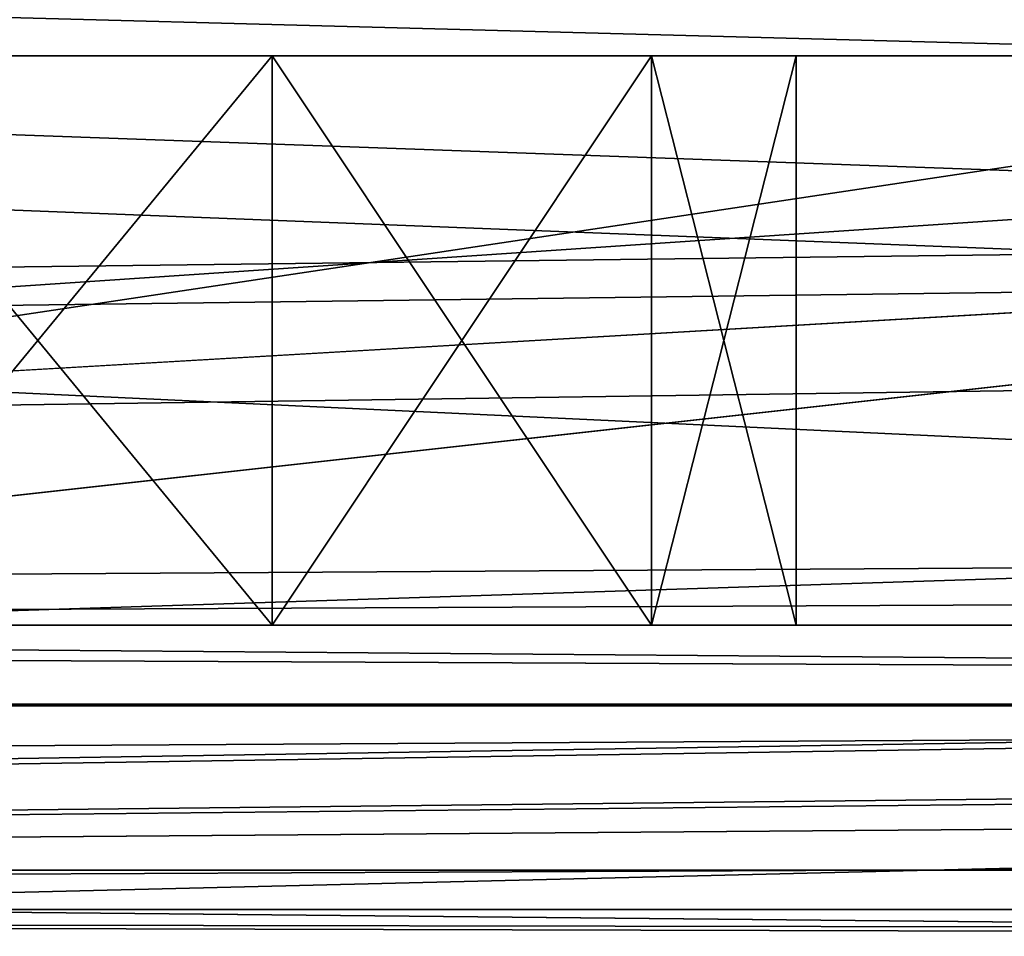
# Model space of a CAD drawing. Extents: x -398 to 398, y -1355 to -82.
# Tile 166 of 256: x -120 to -115, y -110 to -105. Entities that reach past the tile are written whole.
import ezdxf

# ---------------------------------------------------------------- set-up
doc = ezdxf.new("R2010")
doc.units = 0
doc.header["$MEASUREMENT"] = 0

msp = doc.modelspace()

# ---------------------------------------------------------------- linework, layer by layer
for points in [[(395.5, -525.467285, 437.803314), (395.5, -81.938164, 160.655502), (-395.5, -81.938164, 160.655502)], [(395.5, -525.467285, 437.803314), (-395.5, -81.938164, 160.655502), (-395.5, -525.467285, 437.803314)], [(-22.229691, -124.655098, 181.452103), (-396.5, -85.435806, 156.945206), (-395.5, -84.587761, 156.415207)], [(-22.229691, -124.6604, 181.443604), (-396.5, -85.441109, 156.936707), (-395.5, -84.593063, 156.406799)], [(395.5, -528.116882, 433.562988), (395.5, -84.587761, 156.415207), (-395.5, -84.587761, 156.415207)], [(395.5, -528.116882, 433.562988), (-395.5, -84.587761, 156.415207), (-395.5, -528.116882, 433.562988)], [(-395.5, -84.587761, 156.415207), (395.5, -84.587761, 156.415207), (-19.442101, -123.289597, 180.598801)], [(-395.5, -84.587761, 156.415207), (-19.442101, -123.289597, 180.598801), (-21.06683, -123.633301, 180.813599)], [(-395.5, -84.587761, 156.415207), (-21.06683, -123.633301, 180.813599), (-22.229691, -124.655098, 181.452103)], [(-395.5, -84.593063, 156.406799), (395.5, -84.593063, 156.406799), (-19.442101, -123.294899, 180.590302)], [(-395.5, -84.593063, 156.406799), (-19.442101, -123.294899, 180.590302), (-21.06683, -123.638603, 180.805099)], [(-395.5, -84.593063, 156.406799), (-21.06683, -123.638603, 180.805099), (-22.229691, -124.6604, 181.443604)], [(-396.5, -85.435806, 156.945206), (-22.478531, -125.502296, 181.981506), (-22.478531, -130.514999, 185.1138)], [(-396.5, -85.435806, 156.945206), (-22.478531, -130.514999, 185.1138), (-50.35714, -414.036102, 362.277405)], [(-396.5, -85.435806, 156.945206), (-50.35714, -414.036102, 362.277405), (-52.76738, -414.882812, 362.806488)], [(-396.5, -85.435806, 156.945206), (-52.76738, -414.882812, 362.806488), (-53.272449, -415.311096, 363.074097)], [(-396.5, -85.435806, 156.945206), (-53.272449, -415.311096, 363.074097), (-54.270809, -417.355103, 364.351288)], [(-396.5, -85.435806, 156.945206), (-54.270809, -417.355103, 364.351288), (-54.270809, -417.960785, 364.729889)], [(-396.5, -85.435806, 156.945206), (-54.270809, -417.960785, 364.729889), (-53.272449, -420.004791, 366.007111)], [(-396.5, -85.435806, 156.945206), (-53.272449, -420.004791, 366.007111), (-396.366211, -527.69281, 433.298004)], [(-22.478531, -125.502296, 181.981506), (-396.5, -85.435806, 156.945206), (-22.229691, -124.655098, 181.452103)], [(-396.5, -85.441109, 156.936707), (-22.478531, -125.507599, 181.973007), (-22.478531, -130.520294, 185.105301)], [(-396.5, -85.441109, 156.936707), (-22.478531, -130.520294, 185.105301), (-50.35714, -414.041412, 362.26889)], [(-396.5, -85.441109, 156.936707), (-50.35714, -414.041412, 362.26889), (-52.76738, -414.888092, 362.798004)], [(-396.5, -85.441109, 156.936707), (-52.76738, -414.888092, 362.798004), (-53.272449, -415.316406, 363.065613)], [(-396.5, -85.441109, 156.936707), (-53.272449, -415.316406, 363.065613), (-54.270809, -417.360413, 364.342896)], [(-396.5, -85.441109, 156.936707), (-54.270809, -417.360413, 364.342896), (-54.270809, -417.966095, 364.721405)], [(-396.5, -85.441109, 156.936707), (-54.270809, -417.966095, 364.721405), (-53.272449, -420.010101, 365.998596)], [(-396.5, -85.441109, 156.936707), (-53.272449, -420.010101, 365.998596), (-396.366211, -527.69812, 433.289612)], [(-22.478531, -125.507599, 181.973007), (-396.5, -85.441109, 156.936707), (-22.229691, -124.6604, 181.443604)], [(243, -100.280098, 127.672203), (-235.265503, -167.884293, 169.916), (-243, -100.280098, 127.672203)], [(243, -100.280098, 127.672203), (235.265503, -167.884293, 169.916), (-235.265503, -167.884293, 169.916)], [(243, -100.704002, 126.993698), (-235.265503, -168.308197, 169.237503), (-243, -100.704002, 126.993698)], [(243, -100.704002, 126.993698), (235.265503, -168.308197, 169.237503), (-235.265503, -168.308197, 169.237503)], [(-243, -101.233902, -0.8), (-231.629807, -107.4487, -0.8), (-85.172813, -108.651802, -0.8)], [(-243, -101.233902, -0.8), (-85.172813, -108.651802, -0.8), (-84.370171, -107.4487, -0.8)], [(-243, -101.233902, -0.8), (-84.370171, -107.4487, -0.8), (-83, -106.983902, -0.8)], [(-243, -101.233902, -0.8), (-83, -106.983902, -0.8), (80.827187, -108.651802, -0.8)], [(-243, -101.233902, -0.8), (80.827187, -108.651802, -0.8), (81.629829, -107.4487, -0.8)], [(-243, -101.233902, -0.8), (81.629829, -107.4487, -0.8), (83, -106.983902, -0.8)], [(-243, -101.233902, -0.8), (83, -106.983902, -0.8), (230.827194, -108.651802, -0.8)], [(-243, -101.233902, -0.8), (230.827194, -108.651802, -0.8), (231.629807, -107.4487, -0.8)], [(-243, -101.233902, -0.8), (231.629807, -107.4487, -0.8), (233, -106.983902, -0.8)], [(-243, -101.233902, -0.8), (233, -106.983902, -0.8), (242.412903, -106.942398, -0.8)], [(-243, -101.233902, -0.8), (242.412903, -106.942398, -0.8), (243, -103.233902, -0.8)], [(-243, -101.233902), (-231.629807, -107.4487), (-85.172813, -108.651802)], [(-243, -101.233902), (-85.172813, -108.651802), (-84.370171, -107.4487)], [(-243, -101.233902), (-84.370171, -107.4487), (-83, -106.983902)], [(-243, -101.233902), (-83, -106.983902), (80.827187, -108.651802)], [(-243, -101.233902), (80.827187, -108.651802), (81.629829, -107.4487)], [(-243, -101.233902), (81.629829, -107.4487), (83, -106.983902)], [(-243, -101.233902), (83, -106.983902), (230.827194, -108.651802)], [(-243, -101.233902), (230.827194, -108.651802), (231.629807, -107.4487)], [(-243, -101.233902), (231.629807, -107.4487), (233, -106.983902)], [(-243, -101.233902), (233, -106.983902), (242.412903, -106.942398)], [(-243, -101.233902), (242.412903, -106.942398), (243, -103.233902)], [(-31, -102.983902, 114.3228), (-144.5, -101.233902, 114.3228), (-31, -107.483902, 114.3228)], [(-31, -107.483902, 114.3228), (-144.5, -101.233902, 114.3228), (-144.5, -110.233902, 114.3228)], [(-31, -102.983902, 115.122803), (-144.5, -101.233902, 115.122803), (-31, -107.483902, 115.122803)], [(-31, -107.483902, 115.122803), (-144.5, -101.233902, 115.122803), (-144.5, -110.233902, 115.122803)], [(-106, -104.483902, 12.82285), (-144.300003, -110.233902, 12.82285), (-144.300003, -101.233902, 12.82285)], [(-106, -104.483902, 12.02285), (-144.300003, -110.233902, 12.02285), (-144.300003, -101.233902, 12.02285)], [(-255, -101.733902), (-233, -107.733902), (255, -101.733902)], [(-255, -101.733902, 0.8), (-233, -107.733902, 0.8), (255, -101.733902, 0.8)], [(255, -101.733902), (-233, -107.733902), (-232.166, -107.986397)], [(255, -101.733902, 0.8), (-233, -107.733902, 0.8), (-232.166, -107.986397, 0.8)], [(255, -101.733902), (-232.166, -107.986397), (-231.614594, -108.660004)], [(255, -101.733902, 0.8), (-232.166, -107.986397, 0.8), (-231.614594, -108.660004, 0.8)], [(255, -101.733902), (-231.614594, -108.660004), (-83, -107.733902)], [(255, -101.733902, 0.8), (-231.614594, -108.660004, 0.8), (-83, -107.733902, 0.8)], [(-169, -103.733902, 13.57285), (-169, -109.733902, 13.57285), (-105, -105.433899, 13.57285)], [(-169, -103.733902, 13.57285), (-105, -105.433899, 13.57285), (-105, -104.933899, 13.57285)], [(-169, -109.733902, 113.5728), (-169, -103.733902, 113.5728), (-29.5, -105.233902, 113.5728)], [(-169, -103.733902, 113.5728), (169, -103.733902, 113.5728), (22.5, -105.233902, 113.5728)], [(-169, -103.733902, 113.5728), (22.5, -105.233902, 113.5728), (-22.5, -105.233902, 113.5728)], [(-169, -103.733902, 113.5728), (-22.5, -105.233902, 113.5728), (-29.5, -105.233902, 113.5728)], [(-160, -105.233902, 23.572849), (160, -105.233902, 23.572849), (-160, -103.733902, 23.572849)], [(-160, -103.733902, 23.572849), (160, -105.233902, 23.572849), (160, -103.733902, 23.572849)], [(-15.6, -105.233902, 103.5728), (-160, -105.233902, 103.5728), (-15.6, -103.733902, 103.5728)], [(-15.6, -103.733902, 103.5728), (-160, -105.233902, 103.5728), (-160, -103.733902, 103.5728)], [(-106, -105.983902, 12.82285), (-144.300003, -110.233902, 12.82285), (-106, -104.483902, 12.82285)], [(-106, -105.983902, 12.02285), (-144.300003, -110.233902, 12.02285), (-106, -104.483902, 12.02285)], [(-169, -109.733902, 113.5728), (-29.5, -105.233902, 113.5728), (-29.5, -108.233902, 113.5728)], [(-160, -105.233902, 103.5728), (-150, -105.233902, 102.572899), (-15.6, -105.233902, 103.5728)], [(-160, -105.233902, 23.572849), (160, -105.233902, 23.572849), (-150, -105.233902, 24.57283)], [(-15.6, -105.233902, 103.5728), (-150, -105.233902, 102.572899), (-140, -105.233902, 102.572899)], [(160, -105.233902, 23.572849), (-140, -105.233902, 24.57283), (-150, -105.233902, 24.57283)], [(-15.6, -105.233902, 103.5728), (-140, -105.233902, 102.572899), (-130, -105.233902, 102.572899)], [(160, -105.233902, 23.572849), (-130, -105.233902, 24.57283), (-140, -105.233902, 24.57283)], [(-15.6, -105.233902, 103.5728), (-130, -105.233902, 102.572899), (-120, -105.233902, 102.572899)], [(160, -105.233902, 23.572849), (-120, -105.233902, 24.57283), (-130, -105.233902, 24.57283)], [(-128.469193, -105.233902, 102.268402), (-120, -105.233902, 102.572899), (-130, -105.233902, 102.572899)], [(-121.5308, -105.233902, 24.87727), (-130, -105.233902, 24.57283), (-120, -105.233902, 24.57283)], [(-120, -105.233902, 102.572899), (-128.469193, -105.233902, 102.268402), (-121.5308, -105.233902, 102.268402)], [(-120, -105.233902, 92.572861), (-120, -105.233902, 94.57283), (-121.5308, -105.233902, 94.877274)], [(-120, -105.233902, 92.572861), (-121.5308, -105.233902, 94.877274), (-121.5308, -105.233902, 92.268417)], [(-120, -105.233902, 32.572861), (-121.5308, -105.233902, 34.87727), (-121.5308, -105.233902, 32.268421)], [(-121.5308, -105.233902, 34.87727), (-120, -105.233902, 32.572861), (-120, -105.233902, 34.57283)], [(-120, -105.233902, 42.572861), (-121.5308, -105.233902, 44.87727), (-121.5308, -105.233902, 42.268421)], [(-121.5308, -105.233902, 44.87727), (-120, -105.233902, 42.572861), (-120, -105.233902, 44.57283)], [(-120, -105.233902, 52.572861), (-121.5308, -105.233902, 54.87727), (-121.5308, -105.233902, 52.268421)], [(-121.5308, -105.233902, 54.87727), (-120, -105.233902, 52.572861), (-120, -105.233902, 54.57283)], [(-120, -105.233902, 72.572861), (-121.5308, -105.233902, 74.877274), (-121.5308, -105.233902, 72.268417)], [(-121.5308, -105.233902, 74.877274), (-120, -105.233902, 72.572861), (-120, -105.233902, 74.57283)], [(-120, -105.233902, 82.572861), (-121.5308, -105.233902, 84.877274), (-121.5308, -105.233902, 82.268417)], [(-121.5308, -105.233902, 84.877274), (-120, -105.233902, 82.572861), (-120, -105.233902, 84.57283)], [(-120, -105.233902, 62.572861), (-121.5308, -105.233902, 64.877274), (-121.5308, -105.233902, 62.268421)], [(-121.5308, -105.233902, 64.877274), (-120, -105.233902, 62.572861), (-120, -105.233902, 64.57283)], [(-118.763901, -105.233902, 102.377098), (-118.763901, -108.233902, 102.377098), (-121.236099, -108.233902, 102.377098)], [(-118.763901, -105.233902, 102.377098), (-121.236099, -108.233902, 102.377098), (-121.236099, -105.233902, 102.377098)], [(-121.236099, -105.233902, 94.768623), (-121.236099, -108.233902, 94.768623), (-118.763901, -108.233902, 94.768623)], [(-121.236099, -105.233902, 94.768623), (-118.763901, -108.233902, 94.768623), (-118.763901, -105.233902, 94.768623)], [(-118.763901, -105.233902, 32.377071), (-118.763901, -108.233902, 32.377071), (-121.236099, -108.233902, 32.377071)], [(-118.763901, -105.233902, 32.377071), (-121.236099, -108.233902, 32.377071), (-121.236099, -105.233902, 32.377071)], [(-121.236099, -105.233902, 24.76862), (-121.236099, -108.233902, 24.76862), (-118.763901, -108.233902, 24.76862)], [(-121.236099, -105.233902, 24.76862), (-118.763901, -108.233902, 24.76862), (-118.763901, -105.233902, 24.76862)], [(-118.763901, -105.233902, 42.377071), (-118.763901, -108.233902, 42.377071), (-121.236099, -108.233902, 42.377071)], [(-118.763901, -105.233902, 42.377071), (-121.236099, -108.233902, 42.377071), (-121.236099, -105.233902, 42.377071)], [(-121.236099, -105.233902, 34.76862), (-121.236099, -108.233902, 34.76862), (-118.763901, -108.233902, 34.76862)], [(-121.236099, -105.233902, 34.76862), (-118.763901, -108.233902, 34.76862), (-118.763901, -105.233902, 34.76862)], [(-118.763901, -105.233902, 52.377071), (-118.763901, -108.233902, 52.377071), (-121.236099, -108.233902, 52.377071)], [(-118.763901, -105.233902, 52.377071), (-121.236099, -108.233902, 52.377071), (-121.236099, -105.233902, 52.377071)], [(-121.236099, -105.233902, 44.76862), (-121.236099, -108.233902, 44.76862), (-118.763901, -108.233902, 44.76862)], [(-121.236099, -105.233902, 44.76862), (-118.763901, -108.233902, 44.76862), (-118.763901, -105.233902, 44.76862)], [(-118.763901, -105.233902, 62.377071), (-118.763901, -108.233902, 62.377071), (-121.236099, -108.233902, 62.377071)], [(-118.763901, -105.233902, 62.377071), (-121.236099, -108.233902, 62.377071), (-121.236099, -105.233902, 62.377071)], [(-121.236099, -105.233902, 54.76862), (-121.236099, -108.233902, 54.76862), (-118.763901, -108.233902, 54.76862)], [(-121.236099, -105.233902, 54.76862), (-118.763901, -108.233902, 54.76862), (-118.763901, -105.233902, 54.76862)], [(-118.763901, -105.233902, 72.377083), (-118.763901, -108.233902, 72.377083), (-121.236099, -108.233902, 72.377083)], [(-118.763901, -105.233902, 72.377083), (-121.236099, -108.233902, 72.377083), (-121.236099, -105.233902, 72.377083)], [(-121.236099, -105.233902, 64.768623), (-121.236099, -108.233902, 64.768623), (-118.763901, -108.233902, 64.768623)], [(-121.236099, -105.233902, 64.768623), (-118.763901, -108.233902, 64.768623), (-118.763901, -105.233902, 64.768623)], [(-118.763901, -105.233902, 82.377083), (-118.763901, -108.233902, 82.377083), (-121.236099, -108.233902, 82.377083)], [(-118.763901, -105.233902, 82.377083), (-121.236099, -108.233902, 82.377083), (-121.236099, -105.233902, 82.377083)], [(-121.236099, -105.233902, 74.768623), (-121.236099, -108.233902, 74.768623), (-118.763901, -108.233902, 74.768623)], [(-121.236099, -105.233902, 74.768623), (-118.763901, -108.233902, 74.768623), (-118.763901, -105.233902, 74.768623)], [(-118.763901, -105.233902, 92.377083), (-118.763901, -108.233902, 92.377083), (-121.236099, -108.233902, 92.377083)], [(-118.763901, -105.233902, 92.377083), (-121.236099, -108.233902, 92.377083), (-121.236099, -105.233902, 92.377083)], [(-121.236099, -105.233902, 84.768623), (-121.236099, -108.233902, 84.768623), (-118.763901, -108.233902, 84.768623)], [(-121.236099, -105.233902, 84.768623), (-118.763901, -108.233902, 84.768623), (-118.763901, -105.233902, 84.768623)], [(-15.6, -105.233902, 103.5728), (-120, -105.233902, 102.572899), (-110, -105.233902, 102.572899)], [(160, -105.233902, 23.572849), (-110, -105.233902, 24.57283), (-120, -105.233902, 24.57283)], [(-118.4692, -105.233902, 92.268417), (-118.4692, -105.233902, 94.877274), (-120, -105.233902, 94.57283)], [(-118.4692, -105.233902, 92.268417), (-120, -105.233902, 94.57283), (-120, -105.233902, 92.572861)], [(-118.4692, -105.233902, 102.268402), (-110, -105.233902, 102.572899), (-120, -105.233902, 102.572899)], [(-111.5308, -105.233902, 24.87727), (-118.4692, -105.233902, 24.87727), (-120, -105.233902, 24.57283)], [(-111.5308, -105.233902, 24.87727), (-120, -105.233902, 24.57283), (-110, -105.233902, 24.57283)], [(-120, -105.233902, 34.57283), (-120, -105.233902, 32.572861), (-118.4692, -105.233902, 32.268421)], [(-120, -105.233902, 34.57283), (-118.4692, -105.233902, 32.268421), (-118.4692, -105.233902, 34.87727)], [(-120, -105.233902, 44.57283), (-120, -105.233902, 42.572861), (-118.4692, -105.233902, 42.268421)], [(-120, -105.233902, 44.57283), (-118.4692, -105.233902, 42.268421), (-118.4692, -105.233902, 44.87727)], [(-120, -105.233902, 54.57283), (-120, -105.233902, 52.572861), (-118.4692, -105.233902, 52.268421)], [(-120, -105.233902, 54.57283), (-118.4692, -105.233902, 52.268421), (-118.4692, -105.233902, 54.87727)], [(-120, -105.233902, 74.57283), (-120, -105.233902, 72.572861), (-118.4692, -105.233902, 72.268417)], [(-120, -105.233902, 74.57283), (-118.4692, -105.233902, 72.268417), (-118.4692, -105.233902, 74.877274)], [(-120, -105.233902, 84.57283), (-120, -105.233902, 82.572861), (-118.4692, -105.233902, 82.268417)], [(-120, -105.233902, 84.57283), (-118.4692, -105.233902, 82.268417), (-118.4692, -105.233902, 84.877274)], [(-120, -105.233902, 64.57283), (-120, -105.233902, 62.572861), (-118.4692, -105.233902, 62.268421)], [(-120, -105.233902, 64.57283), (-118.4692, -105.233902, 62.268421), (-118.4692, -105.233902, 64.877274)], [(-118.763901, -108.233902, 102.377098), (-116.763901, -105.233902, 100.924004), (-116.763901, -108.233902, 100.924004)], [(-116.763901, -105.233902, 100.924004), (-118.763901, -108.233902, 102.377098), (-118.763901, -105.233902, 102.377098)], [(-118.763901, -105.233902, 94.768623), (-118.763901, -108.233902, 94.768623), (-116.763901, -108.233902, 96.221703)], [(-118.763901, -105.233902, 94.768623), (-116.763901, -108.233902, 96.221703), (-116.763901, -105.233902, 96.221703)], [(-118.763901, -108.233902, 32.377071), (-116.763901, -105.233902, 30.92399), (-116.763901, -108.233902, 30.92399)], [(-116.763901, -105.233902, 30.92399), (-118.763901, -108.233902, 32.377071), (-118.763901, -105.233902, 32.377071)], [(-118.763901, -105.233902, 24.76862), (-118.763901, -108.233902, 24.76862), (-116.763901, -108.233902, 26.221701)], [(-118.763901, -105.233902, 24.76862), (-116.763901, -108.233902, 26.221701), (-116.763901, -105.233902, 26.221701)], [(-118.763901, -108.233902, 42.377071), (-116.763901, -105.233902, 40.923988), (-116.763901, -108.233902, 40.923988)], [(-116.763901, -105.233902, 40.923988), (-118.763901, -108.233902, 42.377071), (-118.763901, -105.233902, 42.377071)], [(-118.763901, -105.233902, 34.76862), (-118.763901, -108.233902, 34.76862), (-116.763901, -108.233902, 36.221699)], [(-118.763901, -105.233902, 34.76862), (-116.763901, -108.233902, 36.221699), (-116.763901, -105.233902, 36.221699)], [(-118.763901, -108.233902, 52.377071), (-116.763901, -105.233902, 50.923988), (-116.763901, -108.233902, 50.923988)], [(-116.763901, -105.233902, 50.923988), (-118.763901, -108.233902, 52.377071), (-118.763901, -105.233902, 52.377071)], [(-118.763901, -105.233902, 44.76862), (-118.763901, -108.233902, 44.76862), (-116.763901, -108.233902, 46.221699)], [(-118.763901, -105.233902, 44.76862), (-116.763901, -108.233902, 46.221699), (-116.763901, -105.233902, 46.221699)], [(-118.763901, -108.233902, 62.377071), (-116.763901, -105.233902, 60.923988), (-116.763901, -108.233902, 60.923988)], [(-116.763901, -105.233902, 60.923988), (-118.763901, -108.233902, 62.377071), (-118.763901, -105.233902, 62.377071)], [(-118.763901, -105.233902, 54.76862), (-118.763901, -108.233902, 54.76862), (-116.763901, -108.233902, 56.221699)], [(-118.763901, -105.233902, 54.76862), (-116.763901, -108.233902, 56.221699), (-116.763901, -105.233902, 56.221699)], [(-118.763901, -108.233902, 72.377083), (-116.763901, -105.233902, 70.923988), (-116.763901, -108.233902, 70.923988)], [(-116.763901, -105.233902, 70.923988), (-118.763901, -108.233902, 72.377083), (-118.763901, -105.233902, 72.377083)], [(-118.763901, -105.233902, 64.768623), (-118.763901, -108.233902, 64.768623), (-116.763901, -108.233902, 66.221703)], [(-118.763901, -105.233902, 64.768623), (-116.763901, -108.233902, 66.221703), (-116.763901, -105.233902, 66.221703)], [(-118.763901, -108.233902, 82.377083), (-116.763901, -105.233902, 80.923988), (-116.763901, -108.233902, 80.923988)], [(-116.763901, -105.233902, 80.923988), (-118.763901, -108.233902, 82.377083), (-118.763901, -105.233902, 82.377083)], [(-118.763901, -105.233902, 74.768623), (-118.763901, -108.233902, 74.768623), (-116.763901, -108.233902, 76.221703)], [(-118.763901, -105.233902, 74.768623), (-116.763901, -108.233902, 76.221703), (-116.763901, -105.233902, 76.221703)], [(-118.763901, -108.233902, 92.377083), (-116.763901, -105.233902, 90.923988), (-116.763901, -108.233902, 90.923988)], [(-116.763901, -105.233902, 90.923988), (-118.763901, -108.233902, 92.377083), (-118.763901, -105.233902, 92.377083)], [(-118.763901, -105.233902, 84.768623), (-118.763901, -108.233902, 84.768623), (-116.763901, -108.233902, 86.221703)], [(-118.763901, -105.233902, 84.768623), (-116.763901, -108.233902, 86.221703), (-116.763901, -105.233902, 86.221703)], [(-116.674103, -105.233902, 90.795097), (-116.674103, -105.233902, 96.350594), (-118.4692, -105.233902, 94.877274)], [(-116.674103, -105.233902, 90.795097), (-118.4692, -105.233902, 94.877274), (-118.4692, -105.233902, 92.268417)], [(-110, -105.233902, 102.572899), (-118.4692, -105.233902, 102.268402), (-111.5308, -105.233902, 102.268402)], [(-111.5308, -105.233902, 102.268402), (-118.4692, -105.233902, 102.268402), (-116.674103, -105.233902, 100.795097)], [(-113.325897, -105.233902, 26.35059), (-116.674103, -105.233902, 26.35059), (-118.4692, -105.233902, 24.87727)], [(-113.325897, -105.233902, 26.35059), (-118.4692, -105.233902, 24.87727), (-111.5308, -105.233902, 24.87727)], [(-118.4692, -105.233902, 34.87727), (-118.4692, -105.233902, 32.268421), (-116.674103, -105.233902, 30.795099)], [(-118.4692, -105.233902, 34.87727), (-116.674103, -105.233902, 30.795099), (-116.674103, -105.233902, 36.35059)], [(-118.4692, -105.233902, 44.87727), (-118.4692, -105.233902, 42.268421), (-116.674103, -105.233902, 40.795101)], [(-118.4692, -105.233902, 44.87727), (-116.674103, -105.233902, 40.795101), (-116.674103, -105.233902, 46.35059)], [(-118.4692, -105.233902, 54.87727), (-118.4692, -105.233902, 52.268421), (-116.674103, -105.233902, 50.795101)], [(-118.4692, -105.233902, 54.87727), (-116.674103, -105.233902, 50.795101), (-116.674103, -105.233902, 56.35059)], [(-118.4692, -105.233902, 74.877274), (-118.4692, -105.233902, 72.268417), (-116.674103, -105.233902, 70.795097)], [(-118.4692, -105.233902, 74.877274), (-116.674103, -105.233902, 70.795097), (-116.674103, -105.233902, 76.350594)], [(-118.4692, -105.233902, 84.877274), (-118.4692, -105.233902, 82.268417), (-116.674103, -105.233902, 80.795097)], [(-118.4692, -105.233902, 84.877274), (-116.674103, -105.233902, 80.795097), (-116.674103, -105.233902, 86.350594)], [(-118.4692, -105.233902, 64.877274), (-118.4692, -105.233902, 62.268421), (-116.674103, -105.233902, 60.795101)], [(-118.4692, -105.233902, 64.877274), (-116.674103, -105.233902, 60.795101), (-116.674103, -105.233902, 66.350594)], [(-116.763901, -108.233902, 100.924004), (-116.763901, -105.233902, 100.924004), (-116, -105.233902, 98.572853)], [(-116.763901, -108.233902, 100.924004), (-116, -105.233902, 98.572853), (-116, -108.233902, 98.572853)], [(-116.763901, -105.233902, 96.221703), (-116.763901, -108.233902, 96.221703), (-116, -108.233902, 98.572853)], [(-116.763901, -105.233902, 96.221703), (-116, -108.233902, 98.572853), (-116, -105.233902, 98.572853)], [(-116.763901, -108.233902, 30.92399), (-116.763901, -105.233902, 30.92399), (-116, -105.233902, 28.572849)], [(-116.763901, -108.233902, 30.92399), (-116, -105.233902, 28.572849), (-116, -108.233902, 28.572849)], [(-116.763901, -105.233902, 26.221701), (-116.763901, -108.233902, 26.221701), (-116, -108.233902, 28.572849)], [(-116.763901, -105.233902, 26.221701), (-116, -108.233902, 28.572849), (-116, -105.233902, 28.572849)], [(-116.763901, -108.233902, 40.923988), (-116.763901, -105.233902, 40.923988), (-116, -105.233902, 38.572849)], [(-116.763901, -108.233902, 40.923988), (-116, -105.233902, 38.572849), (-116, -108.233902, 38.572849)], [(-116.763901, -105.233902, 36.221699), (-116.763901, -108.233902, 36.221699), (-116, -108.233902, 38.572849)], [(-116.763901, -105.233902, 36.221699), (-116, -108.233902, 38.572849), (-116, -105.233902, 38.572849)], [(-116.763901, -108.233902, 50.923988), (-116.763901, -105.233902, 50.923988), (-116, -105.233902, 48.572849)], [(-116.763901, -108.233902, 50.923988), (-116, -105.233902, 48.572849), (-116, -108.233902, 48.572849)], [(-116.763901, -105.233902, 46.221699), (-116.763901, -108.233902, 46.221699), (-116, -108.233902, 48.572849)], [(-116.763901, -105.233902, 46.221699), (-116, -108.233902, 48.572849), (-116, -105.233902, 48.572849)], [(-116.763901, -108.233902, 60.923988), (-116.763901, -105.233902, 60.923988), (-116, -105.233902, 58.572849)], [(-116.763901, -108.233902, 60.923988), (-116, -105.233902, 58.572849), (-116, -108.233902, 58.572849)], [(-116.763901, -105.233902, 56.221699), (-116.763901, -108.233902, 56.221699), (-116, -108.233902, 58.572849)], [(-116.763901, -105.233902, 56.221699), (-116, -108.233902, 58.572849), (-116, -105.233902, 58.572849)], [(-116.763901, -108.233902, 70.923988), (-116.763901, -105.233902, 70.923988), (-116, -105.233902, 68.572853)], [(-116.763901, -108.233902, 70.923988), (-116, -105.233902, 68.572853), (-116, -108.233902, 68.572853)], [(-116.763901, -105.233902, 66.221703), (-116.763901, -108.233902, 66.221703), (-116, -108.233902, 68.572853)], [(-116.763901, -105.233902, 66.221703), (-116, -108.233902, 68.572853), (-116, -105.233902, 68.572853)], [(-116.763901, -108.233902, 80.923988), (-116.763901, -105.233902, 80.923988), (-116, -105.233902, 78.572853)], [(-116.763901, -108.233902, 80.923988), (-116, -105.233902, 78.572853), (-116, -108.233902, 78.572853)], [(-116.763901, -105.233902, 76.221703), (-116.763901, -108.233902, 76.221703), (-116, -108.233902, 78.572853)], [(-116.763901, -105.233902, 76.221703), (-116, -108.233902, 78.572853), (-116, -105.233902, 78.572853)], [(-116.763901, -108.233902, 90.923988), (-116.763901, -105.233902, 90.923988), (-116, -105.233902, 88.572853)], [(-116.763901, -108.233902, 90.923988), (-116, -105.233902, 88.572853), (-116, -108.233902, 88.572853)], [(-116.763901, -105.233902, 86.221703), (-116.763901, -108.233902, 86.221703), (-116, -108.233902, 88.572853)], [(-116.763901, -105.233902, 86.221703), (-116, -108.233902, 88.572853), (-116, -105.233902, 88.572853)], [(-116, -105.233902, 88.572853), (-116, -105.233902, 98.572853), (-116.674103, -105.233902, 96.350594)], [(-116, -105.233902, 88.572853), (-116.674103, -105.233902, 96.350594), (-116.674103, -105.233902, 90.795097)], [(-111.5308, -105.233902, 102.268402), (-116.674103, -105.233902, 100.795097), (-113.325897, -105.233902, 100.795097)], [(-113.325897, -105.233902, 100.795097), (-116.674103, -105.233902, 100.795097), (-116, -105.233902, 98.572853)], [(-114, -105.233902, 28.572849), (-116, -105.233902, 28.572849), (-116.674103, -105.233902, 26.35059)], [(-114, -105.233902, 28.572849), (-116.674103, -105.233902, 26.35059), (-113.325897, -105.233902, 26.35059)], [(-116.674103, -105.233902, 36.35059), (-116.674103, -105.233902, 30.795099), (-116, -105.233902, 28.572849)], [(-116.674103, -105.233902, 36.35059), (-116, -105.233902, 28.572849), (-116, -105.233902, 38.572849)], [(-116.674103, -105.233902, 46.35059), (-116.674103, -105.233902, 40.795101), (-116, -105.233902, 38.572849)], [(-116.674103, -105.233902, 46.35059), (-116, -105.233902, 38.572849), (-116, -105.233902, 48.572849)], [(-116.674103, -105.233902, 56.35059), (-116.674103, -105.233902, 50.795101), (-116, -105.233902, 48.572849)], [(-116.674103, -105.233902, 56.35059), (-116, -105.233902, 48.572849), (-116, -105.233902, 58.572849)], [(-116.674103, -105.233902, 76.350594), (-116.674103, -105.233902, 70.795097), (-116, -105.233902, 68.572853)], [(-116.674103, -105.233902, 76.350594), (-116, -105.233902, 68.572853), (-116, -105.233902, 78.572853)], [(-116.674103, -105.233902, 86.350594), (-116.674103, -105.233902, 80.795097), (-116, -105.233902, 78.572853)], [(-116.674103, -105.233902, 86.350594), (-116, -105.233902, 78.572853), (-116, -105.233902, 88.572853)], [(-116.674103, -105.233902, 66.350594), (-116.674103, -105.233902, 60.795101), (-116, -105.233902, 58.572849)], [(-116.674103, -105.233902, 66.350594), (-116, -105.233902, 58.572849), (-116, -105.233902, 68.572853)], [(-114, -105.233902, 88.572853), (-114, -105.233902, 98.572853), (-116, -105.233902, 98.572853)], [(-114, -105.233902, 88.572853), (-116, -105.233902, 98.572853), (-116, -105.233902, 88.572853)], [(-113.325897, -105.233902, 100.795097), (-116, -105.233902, 98.572853), (-114, -105.233902, 98.572853)], [(-114, -105.233902, 38.572849), (-116, -105.233902, 28.572849), (-114, -105.233902, 28.572849)], [(-116, -105.233902, 28.572849), (-114, -105.233902, 38.572849), (-116, -105.233902, 38.572849)], [(-116, -105.233902, 38.572849), (-114, -105.233902, 38.572849), (-114, -105.233902, 48.572849)], [(-116, -105.233902, 38.572849), (-114, -105.233902, 48.572849), (-116, -105.233902, 48.572849)], [(-116, -105.233902, 48.572849), (-114, -105.233902, 48.572849), (-114, -105.233902, 58.572849)], [(-116, -105.233902, 48.572849), (-114, -105.233902, 58.572849), (-116, -105.233902, 58.572849)], [(-116, -105.233902, 58.572849), (-114, -105.233902, 58.572849), (-114, -105.233902, 68.572853)], [(-116, -105.233902, 58.572849), (-114, -105.233902, 68.572853), (-116, -105.233902, 68.572853)], [(-116, -105.233902, 68.572853), (-114, -105.233902, 68.572853), (-114, -105.233902, 78.572853)], [(-116, -105.233902, 68.572853), (-114, -105.233902, 78.572853), (-116, -105.233902, 78.572853)], [(-116, -105.233902, 78.572853), (-114, -105.233902, 78.572853), (-114, -105.233902, 88.572853)], [(-116, -105.233902, 78.572853), (-114, -105.233902, 88.572853), (-116, -105.233902, 88.572853)], [(-169, -109.733902, 13.57285), (169, -109.733902, 13.57285), (105, -105.433899, 13.57285)], [(-169, -109.733902, 13.57285), (105, -105.433899, 13.57285), (95, -105.433899, 13.57285)], [(-169, -109.733902, 13.57285), (95, -105.433899, 13.57285), (-95, -105.433899, 13.57285)], [(-169, -109.733902, 13.57285), (-95, -105.433899, 13.57285), (-105, -105.433899, 13.57285)], [(144.300003, -110.233902, 12.82285), (-144.300003, -110.233902, 12.82285), (-106, -105.983902, 12.82285)], [(144.300003, -110.233902, 12.02285), (-144.300003, -110.233902, 12.02285), (-106, -105.983902, 12.02285)], [(-230.827194, -108.651802, -0.8), (-85.172813, -108.651802, -0.8), (-231.629807, -107.4487, -0.8)], [(-230.827194, -108.651802), (-85.172813, -108.651802), (-231.629807, -107.4487)], [(144.5, -110.233902, 114.3228), (-31, -107.483902, 114.3228), (-144.5, -110.233902, 114.3228)], [(144.5, -110.233902, 115.122803), (-31, -107.483902, 115.122803), (-144.5, -110.233902, 115.122803)], [(-231.614594, -108.660004), (-83.834007, -107.986397), (-83, -107.733902)], [(-231.614594, -108.660004, 0.8), (-83.834007, -107.986397, 0.8), (-83, -107.733902, 0.8)], [(-83.834007, -107.986397), (-231.614594, -108.660004), (-84.385406, -108.660004)], [(-83.834007, -107.986397, 0.8), (-231.614594, -108.660004, 0.8), (-84.385406, -108.660004, 0.8)], [(-169, -109.733902, 113.5728), (-29.5, -108.233902, 113.5728), (-22.5, -108.233902, 113.5728)], [(-169, -109.733902, 113.5728), (-22.5, -108.233902, 113.5728), (22.5, -108.233902, 113.5728)], [(-169, -109.733902, 113.5728), (22.5, -108.233902, 113.5728), (169, -109.733902, 113.5728)], [(-160, -108.233902, 23.572849), (-150, -108.233902, 24.57283), (160, -108.233902, 23.572849)], [(-160, -108.233902, 103.5728), (160, -108.233902, 103.5728), (-150, -108.233902, 102.572899)], [(-160, -109.733902, 23.572849), (160, -109.733902, 23.572849), (-160, -108.233902, 23.572849)], [(-160, -108.233902, 23.572849), (160, -109.733902, 23.572849), (160, -108.233902, 23.572849)], [(160, -109.733902, 103.5728), (-160, -109.733902, 103.5728), (160, -108.233902, 103.5728)], [(160, -108.233902, 103.5728), (-160, -109.733902, 103.5728), (-160, -108.233902, 103.5728)], [(160, -108.233902, 103.5728), (-140, -108.233902, 102.572899), (-150, -108.233902, 102.572899)], [(160, -108.233902, 23.572849), (-150, -108.233902, 24.57283), (-140, -108.233902, 24.57283)], [(160, -108.233902, 103.5728), (-130, -108.233902, 102.572899), (-140, -108.233902, 102.572899)], [(160, -108.233902, 23.572849), (-140, -108.233902, 24.57283), (-130, -108.233902, 24.57283)], [(160, -108.233902, 103.5728), (-120, -108.233902, 102.572899), (-130, -108.233902, 102.572899)], [(160, -108.233902, 23.572849), (-130, -108.233902, 24.57283), (-120, -108.233902, 24.57283)], [(-128.469193, -108.233902, 24.87727), (-120, -108.233902, 24.57283), (-130, -108.233902, 24.57283)], [(-121.5308, -108.233902, 102.268402), (-130, -108.233902, 102.572899), (-120, -108.233902, 102.572899)], [(-128.469193, -108.233902, 24.87727), (-121.5308, -108.233902, 24.87727), (-120, -108.233902, 24.57283)], [(-120, -108.233902, 34.57283), (-121.5308, -108.233902, 32.268421), (-121.5308, -108.233902, 34.87727)], [(-121.5308, -108.233902, 32.268421), (-120, -108.233902, 34.57283), (-120, -108.233902, 32.572861)], [(-120, -108.233902, 44.57283), (-121.5308, -108.233902, 42.268421), (-121.5308, -108.233902, 44.87727)], [(-121.5308, -108.233902, 42.268421), (-120, -108.233902, 44.57283), (-120, -108.233902, 42.572861)], [(-120, -108.233902, 54.57283), (-121.5308, -108.233902, 52.268421), (-121.5308, -108.233902, 54.87727)], [(-121.5308, -108.233902, 52.268421), (-120, -108.233902, 54.57283), (-120, -108.233902, 52.572861)], [(-120, -108.233902, 64.57283), (-121.5308, -108.233902, 62.268421), (-121.5308, -108.233902, 64.877274)], [(-121.5308, -108.233902, 62.268421), (-120, -108.233902, 64.57283), (-120, -108.233902, 62.572861)], [(-120, -108.233902, 74.57283), (-121.5308, -108.233902, 72.268417), (-121.5308, -108.233902, 74.877274)], [(-121.5308, -108.233902, 72.268417), (-120, -108.233902, 74.57283), (-120, -108.233902, 72.572861)], [(-120, -108.233902, 84.57283), (-121.5308, -108.233902, 82.268417), (-121.5308, -108.233902, 84.877274)], [(-121.5308, -108.233902, 82.268417), (-120, -108.233902, 84.57283), (-120, -108.233902, 82.572861)], [(-120, -108.233902, 94.57283), (-121.5308, -108.233902, 92.268417), (-121.5308, -108.233902, 94.877274)], [(-121.5308, -108.233902, 92.268417), (-120, -108.233902, 94.57283), (-120, -108.233902, 92.572861)], [(160, -108.233902, 103.5728), (-110, -108.233902, 102.572899), (-120, -108.233902, 102.572899)], [(160, -108.233902, 23.572849), (-120, -108.233902, 24.57283), (-110, -108.233902, 24.57283)], [(-118.4692, -108.233902, 24.87727), (-110, -108.233902, 24.57283), (-120, -108.233902, 24.57283)], [(-111.5308, -108.233902, 102.268402), (-118.4692, -108.233902, 102.268402), (-120, -108.233902, 102.572899)], [(-111.5308, -108.233902, 102.268402), (-120, -108.233902, 102.572899), (-110, -108.233902, 102.572899)], [(-120, -108.233902, 32.572861), (-120, -108.233902, 34.57283), (-118.4692, -108.233902, 34.87727)], [(-120, -108.233902, 32.572861), (-118.4692, -108.233902, 34.87727), (-118.4692, -108.233902, 32.268421)], [(-120, -108.233902, 42.572861), (-120, -108.233902, 44.57283), (-118.4692, -108.233902, 44.87727)], [(-120, -108.233902, 42.572861), (-118.4692, -108.233902, 44.87727), (-118.4692, -108.233902, 42.268421)], [(-120, -108.233902, 52.572861), (-120, -108.233902, 54.57283), (-118.4692, -108.233902, 54.87727)], [(-120, -108.233902, 52.572861), (-118.4692, -108.233902, 54.87727), (-118.4692, -108.233902, 52.268421)], [(-120, -108.233902, 62.572861), (-120, -108.233902, 64.57283), (-118.4692, -108.233902, 64.877274)], [(-120, -108.233902, 62.572861), (-118.4692, -108.233902, 64.877274), (-118.4692, -108.233902, 62.268421)], [(-120, -108.233902, 72.572861), (-120, -108.233902, 74.57283), (-118.4692, -108.233902, 74.877274)], [(-120, -108.233902, 72.572861), (-118.4692, -108.233902, 74.877274), (-118.4692, -108.233902, 72.268417)], [(-120, -108.233902, 82.572861), (-120, -108.233902, 84.57283), (-118.4692, -108.233902, 84.877274)], [(-120, -108.233902, 82.572861), (-118.4692, -108.233902, 84.877274), (-118.4692, -108.233902, 82.268417)], [(-120, -108.233902, 92.572861), (-120, -108.233902, 94.57283), (-118.4692, -108.233902, 94.877274)], [(-120, -108.233902, 92.572861), (-118.4692, -108.233902, 94.877274), (-118.4692, -108.233902, 92.268417)], [(-116.674103, -108.233902, 26.35059), (-111.5308, -108.233902, 24.87727), (-118.4692, -108.233902, 24.87727)], [(-118.4692, -108.233902, 24.87727), (-111.5308, -108.233902, 24.87727), (-110, -108.233902, 24.57283)], [(-113.325897, -108.233902, 100.795097), (-116.674103, -108.233902, 100.795097), (-118.4692, -108.233902, 102.268402)], [(-113.325897, -108.233902, 100.795097), (-118.4692, -108.233902, 102.268402), (-111.5308, -108.233902, 102.268402)], [(-118.4692, -108.233902, 32.268421), (-118.4692, -108.233902, 34.87727), (-116.674103, -108.233902, 36.35059)], [(-118.4692, -108.233902, 32.268421), (-116.674103, -108.233902, 36.35059), (-116.674103, -108.233902, 30.795099)], [(-118.4692, -108.233902, 42.268421), (-118.4692, -108.233902, 44.87727), (-116.674103, -108.233902, 46.35059)], [(-118.4692, -108.233902, 42.268421), (-116.674103, -108.233902, 46.35059), (-116.674103, -108.233902, 40.795101)], [(-118.4692, -108.233902, 52.268421), (-118.4692, -108.233902, 54.87727), (-116.674103, -108.233902, 56.35059)], [(-118.4692, -108.233902, 52.268421), (-116.674103, -108.233902, 56.35059), (-116.674103, -108.233902, 50.795101)], [(-118.4692, -108.233902, 62.268421), (-118.4692, -108.233902, 64.877274), (-116.674103, -108.233902, 66.350594)], [(-118.4692, -108.233902, 62.268421), (-116.674103, -108.233902, 66.350594), (-116.674103, -108.233902, 60.795101)], [(-118.4692, -108.233902, 72.268417), (-118.4692, -108.233902, 74.877274), (-116.674103, -108.233902, 76.350594)], [(-118.4692, -108.233902, 72.268417), (-116.674103, -108.233902, 76.350594), (-116.674103, -108.233902, 70.795097)], [(-118.4692, -108.233902, 82.268417), (-118.4692, -108.233902, 84.877274), (-116.674103, -108.233902, 86.350594)], [(-118.4692, -108.233902, 82.268417), (-116.674103, -108.233902, 86.350594), (-116.674103, -108.233902, 80.795097)], [(-118.4692, -108.233902, 92.268417), (-118.4692, -108.233902, 94.877274), (-116.674103, -108.233902, 96.350594)], [(-118.4692, -108.233902, 92.268417), (-116.674103, -108.233902, 96.350594), (-116.674103, -108.233902, 90.795097)], [(-116, -108.233902, 28.572849), (-113.325897, -108.233902, 26.35059), (-116.674103, -108.233902, 26.35059)], [(-116.674103, -108.233902, 26.35059), (-113.325897, -108.233902, 26.35059), (-111.5308, -108.233902, 24.87727)], [(-114, -108.233902, 98.572853), (-116, -108.233902, 98.572853), (-116.674103, -108.233902, 100.795097)], [(-114, -108.233902, 98.572853), (-116.674103, -108.233902, 100.795097), (-113.325897, -108.233902, 100.795097)], [(-116.674103, -108.233902, 30.795099), (-116.674103, -108.233902, 36.35059), (-116, -108.233902, 38.572849)], [(-116.674103, -108.233902, 30.795099), (-116, -108.233902, 38.572849), (-116, -108.233902, 28.572849)], [(-116.674103, -108.233902, 40.795101), (-116.674103, -108.233902, 46.35059), (-116, -108.233902, 48.572849)], [(-116.674103, -108.233902, 40.795101), (-116, -108.233902, 48.572849), (-116, -108.233902, 38.572849)], [(-116.674103, -108.233902, 50.795101), (-116.674103, -108.233902, 56.35059), (-116, -108.233902, 58.572849)], [(-116.674103, -108.233902, 50.795101), (-116, -108.233902, 58.572849), (-116, -108.233902, 48.572849)], [(-116.674103, -108.233902, 60.795101), (-116.674103, -108.233902, 66.350594), (-116, -108.233902, 68.572853)], [(-116.674103, -108.233902, 60.795101), (-116, -108.233902, 68.572853), (-116, -108.233902, 58.572849)], [(-116.674103, -108.233902, 70.795097), (-116.674103, -108.233902, 76.350594), (-116, -108.233902, 78.572853)], [(-116.674103, -108.233902, 70.795097), (-116, -108.233902, 78.572853), (-116, -108.233902, 68.572853)], [(-116.674103, -108.233902, 80.795097), (-116.674103, -108.233902, 86.350594), (-116, -108.233902, 88.572853)], [(-116.674103, -108.233902, 80.795097), (-116, -108.233902, 88.572853), (-116, -108.233902, 78.572853)], [(-116.674103, -108.233902, 90.795097), (-116.674103, -108.233902, 96.350594), (-116, -108.233902, 98.572853)], [(-116.674103, -108.233902, 90.795097), (-116, -108.233902, 98.572853), (-116, -108.233902, 88.572853)], [(-116, -108.233902, 58.572849), (-114, -108.233902, 48.572849), (-116, -108.233902, 48.572849)], [(-116, -108.233902, 48.572849), (-114, -108.233902, 48.572849), (-114, -108.233902, 38.572849)], [(-116, -108.233902, 48.572849), (-114, -108.233902, 38.572849), (-116, -108.233902, 38.572849)], [(-116, -108.233902, 38.572849), (-114, -108.233902, 38.572849), (-114, -108.233902, 28.572849)], [(-116, -108.233902, 38.572849), (-114, -108.233902, 28.572849), (-116, -108.233902, 28.572849)], [(-116, -108.233902, 28.572849), (-114, -108.233902, 28.572849), (-113.325897, -108.233902, 26.35059)], [(-114, -108.233902, 48.572849), (-116, -108.233902, 58.572849), (-114, -108.233902, 58.572849)], [(-114, -108.233902, 58.572849), (-116, -108.233902, 58.572849), (-116, -108.233902, 68.572853)], [(-114, -108.233902, 58.572849), (-116, -108.233902, 68.572853), (-114, -108.233902, 68.572853)], [(-114, -108.233902, 68.572853), (-116, -108.233902, 68.572853), (-116, -108.233902, 78.572853)], [(-114, -108.233902, 68.572853), (-116, -108.233902, 78.572853), (-114, -108.233902, 78.572853)], [(-114, -108.233902, 78.572853), (-116, -108.233902, 78.572853), (-116, -108.233902, 88.572853)], [(-114, -108.233902, 78.572853), (-116, -108.233902, 88.572853), (-114, -108.233902, 88.572853)], [(-114, -108.233902, 88.572853), (-116, -108.233902, 88.572853), (-116, -108.233902, 98.572853)], [(-114, -108.233902, 88.572853), (-116, -108.233902, 98.572853), (-114, -108.233902, 98.572853)], [(-231.528595, -109.526604), (-84.385406, -108.660004), (-231.614594, -108.660004)], [(-231.528595, -109.526604, 0.8), (-84.385406, -108.660004, 0.8), (-231.614594, -108.660004, 0.8)], [(-231.528595, -109.526604), (-84.471443, -109.526604), (-84.385406, -108.660004)], [(-231.528595, -109.526604, 0.8), (-84.471443, -109.526604, 0.8), (-84.385406, -108.660004, 0.8)], [(-85.079224, -110.094803, -0.8), (-230.827194, -108.651802, -0.8), (-230.920807, -110.094803, -0.8)], [(-85.079224, -110.094803), (-230.827194, -108.651802), (-230.920807, -110.094803)], [(-85.172813, -108.651802, -0.8), (-230.827194, -108.651802, -0.8), (-85.079224, -110.094803, -0.8)], [(-85.172813, -108.651802), (-230.827194, -108.651802), (-85.079224, -110.094803)], [(-83, -110.733902), (-231.528595, -109.526604), (-231.939102, -110.294701)], [(-83, -110.733902, 0.8), (-231.528595, -109.526604, 0.8), (-231.939102, -110.294701, 0.8)], [(-84.060944, -110.294701), (-231.528595, -109.526604), (-83.573662, -110.620003)], [(-83, -110.733902), (-83.573662, -110.620003), (-231.528595, -109.526604)], [(-84.060944, -110.294701), (-84.471443, -109.526604), (-231.528595, -109.526604)], [(-84.060944, -110.294701, 0.8), (-231.528595, -109.526604, 0.8), (-83.573662, -110.620003, 0.8)], [(-83, -110.733902, 0.8), (-83.573662, -110.620003, 0.8), (-231.528595, -109.526604, 0.8)], [(-84.060944, -110.294701, 0.8), (-84.471443, -109.526604, 0.8), (-231.528595, -109.526604, 0.8)], [(168.962997, -110.300797, 113.461601), (-168.962997, -110.300598, 113.4617), (-169, -109.733902, 113.5728)], [(168.962997, -110.300797, 113.461601), (-169, -109.733902, 113.5728), (169, -109.733902, 113.5728)], [(-168.962997, -110.300797, 13.68406), (169, -109.733902, 13.57285), (-169, -109.733902, 13.57285)], [(-168.962997, -110.300797, 13.68406), (168.962997, -110.300598, 13.68401), (169, -109.733902, 13.57285)], [(-160.234604, -110.539101, 103.807198), (160.234406, -110.538803, 103.807098), (160, -109.733902, 103.5728)], [(-160.234604, -110.539101, 103.807198), (160, -109.733902, 103.5728), (-160, -109.733902, 103.5728)], [(160.234604, -110.539101, 23.338461), (-160.234406, -110.538803, 23.338619), (-160, -109.733902, 23.572849)], [(160.234604, -110.539101, 23.338461), (-160, -109.733902, 23.572849), (160, -109.733902, 23.572849)]]:
    msp.add_3dface(points)

doc.saveas('drawing.dxf')
